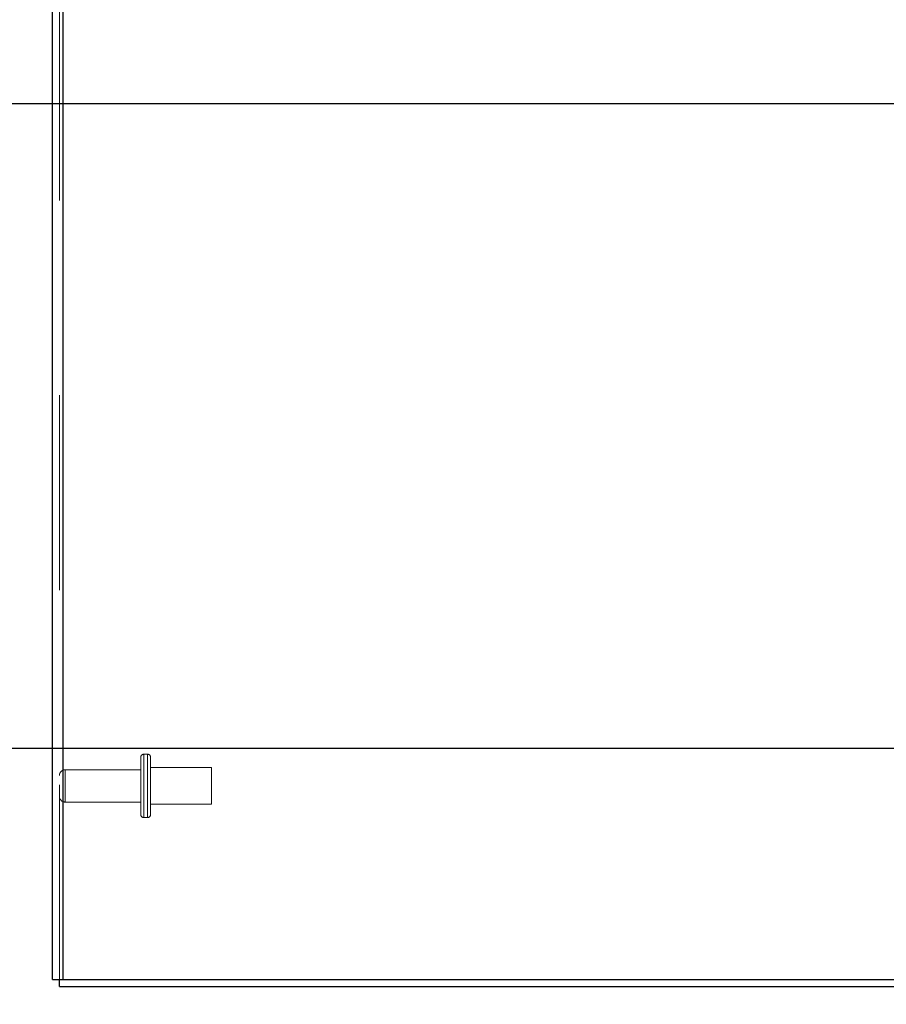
# Model space of a CAD drawing. Header units: inches. Extents: x 0.2 to 10.8, y 0.2 to 8.2.
# Tile 33 of 156: x 1.038 to 1.483, y 3.043 to 3.549. Entities that reach past the tile are written whole.
import ezdxf

# ---------------------------------------------------------------- set-up
doc = ezdxf.new("R2010")
doc.units = ezdxf.units.IN
doc.header["$MEASUREMENT"] = 0
doc.linetypes.add('HIDDEN', pattern=[0.075, 0.05, -0.025])
doc.layers.add('DIMENSIONS', color=140, linetype='Continuous')
doc.styles.add('SLDTEXTSTYLE0', font='TXT', dxfattribs={"width": 0.7})
doc.dimstyles.new('SLDDIMSTYLE1', dxfattribs={"dimtxt": 0.084961, "dimasz": 0.13, "dimexe": 0, "dimexo": 0.0625, "dimgap": 0.02124, "dimtad": 0, "dimtih": 1, "dimtoh": 1, "dimlfac": 20, "dimrnd": 1e-09, "dimzin": 12, "dimdsep": 46, "dimtxsty": 'SLDTEXTSTYLE0', "dimsah": 1, "dimcen": 0.09, "dimadec": 0, "dimazin": 3, "dimtfac": 1, "dimtmove": 0, "dimatfit": 0, "dimfxl": 0, "dimfrac": 2, "dimtolj": 1, "dimtzin": 12, "dimarcsym": 0})

# ---------------------------------------------------------------- blocks, each defined once
blk = doc.blocks.new('_D_5')
at = {"layer": 'DIMENSIONS'}
for p, q in [((0.91674, 3.1744), (0.91674, 3.4244)), ((1.74615, 3.1744), (0.79174, 3.1744)), ((1.00807, 3.05215), (0.79174, 3.05215)), ((0.91674, 2.70312), (0.91674, 3.05215)), ((0.39547, 2.70312), (0.36694, 2.70312)), ((0.36694, 2.70312), (0.36694, 2.56809)), ((0.64794, 2.70312), (0.67647, 2.70312)), ((0.67647, 2.70312), (0.67647, 2.56809)), ((0.80111, 2.70312), (0.91674, 2.70312)), ((0.36694, 2.56809), (0.39547, 2.56809)), ((0.67647, 2.56809), (0.64794, 2.56809))]:
    blk.add_line(p, q, dxfattribs=at)
for points in [[(0.91674, 3.1744), (0.93674, 3.3044), (0.89674, 3.3044)], [(0.91674, 3.05215), (0.89674, 2.92215), (0.93674, 2.92215)]]:
    blk.add_solid(points, dxfattribs=at)
at = {"layer": 'DIMENSIONS', "char_height": 0.083333, "attachment_point": 1, "style": 'SLDTEXTSTYLE0'}
for s, insert in [('2.45', (0.39547, 2.82956)), ('62.1', (0.39547, 2.67551))]:
    blk.add_mtext(s, dxfattribs=dict(at, insert=insert))
blk = doc.blocks.new('_D_6')
at = {"layer": 'DIMENSIONS'}
for p, q in [((0.53717, 3.5055), (0.53717, 3.7555)), ((1.74615, 3.5055), (0.41217, 3.5055)), ((0.3756, 3.35167), (0.34707, 3.35167)), ((0.34707, 3.35167), (0.34707, 3.21664)), ((0.69874, 3.35167), (0.72727, 3.35167)), ((0.72727, 3.35167), (0.72727, 3.21664)), ((0.34707, 3.21664), (0.3756, 3.21664)), ((0.72727, 3.21664), (0.69874, 3.21664)), ((1.74615, 3.1744), (0.41217, 3.1744)), ((0.53717, 3.1744), (0.53717, 2.9244))]:
    blk.add_line(p, q, dxfattribs=at)
for points in [[(0.53717, 3.5055), (0.55717, 3.6355), (0.51717, 3.6355)], [(0.53717, 3.1744), (0.51717, 3.0444), (0.55717, 3.0444)]]:
    blk.add_solid(points, dxfattribs=at)
at = {"layer": 'DIMENSIONS', "char_height": 0.083333, "attachment_point": 1, "style": 'SLDTEXTSTYLE0'}
for s, insert in [('6.62', (0.41094, 3.47811)), ('168.2', (0.3756, 3.32406))]:
    blk.add_mtext(s, dxfattribs=dict(at, insert=insert))
blk = doc.blocks.new('_D_7')
at = {"layer": 'DIMENSIONS'}
for p, q in [((0.38009, 3.97759), (0.35156, 3.97759)), ((0.35156, 3.97759), (0.35156, 3.84256)), ((0.70324, 3.97759), (0.73177, 3.97759)), ((0.73177, 3.97759), (0.73177, 3.84256)), ((0.85641, 3.97759), (0.91674, 3.97759)), ((0.91674, 3.97759), (0.91674, 3.7411)), ((0.35156, 3.84256), (0.38009, 3.84256)), ((0.73177, 3.84256), (0.70324, 3.84256)), ((1.71337, 3.7411), (0.79174, 3.7411)), ((1.74615, 3.5055), (0.79174, 3.5055)), ((0.91674, 3.5055), (0.91674, 3.2555))]:
    blk.add_line(p, q, dxfattribs=at)
for points in [[(0.91674, 3.7411), (0.93674, 3.8711), (0.89674, 3.8711)], [(0.91674, 3.5055), (0.89674, 3.3755), (0.93674, 3.3755)]]:
    blk.add_solid(points, dxfattribs=at)
at = {"layer": 'DIMENSIONS', "char_height": 0.083333, "attachment_point": 1, "style": 'SLDTEXTSTYLE0'}
for s, insert in [('4.71', (0.41543, 4.10403)), ('119.7', (0.38009, 3.94998))]:
    blk.add_mtext(s, dxfattribs=dict(at, insert=insert))
blk = doc.blocks.new('_D_12')
at = {"layer": 'DIMENSIONS'}
for p, q in [((1.76337, 3.08044), (1.76337, 2.7505)), ((1.85447, 3.00575), (1.85447, 2.7505)), ((1.17306, 2.8755), (1.14453, 2.8755)), ((1.14453, 2.8755), (1.14453, 2.74046)), ((1.42553, 2.8755), (1.45406, 2.8755)), ((1.45406, 2.8755), (1.45406, 2.74046)), ((1.76337, 2.8755), (1.54065, 2.8755)), ((1.85447, 2.8755), (2.10447, 2.8755)), ((1.14453, 2.74046), (1.17306, 2.74046)), ((1.45406, 2.74046), (1.42553, 2.74046))]:
    blk.add_line(p, q, dxfattribs=at)
for points in [[(1.76337, 2.8755), (1.63337, 2.8955), (1.63337, 2.8555)], [(1.85447, 2.8755), (1.98447, 2.8555), (1.98447, 2.8955)]]:
    blk.add_solid(points, dxfattribs=at)
at = {"layer": 'DIMENSIONS', "char_height": 0.083333, "attachment_point": 1, "style": 'SLDTEXTSTYLE0'}
for s, insert in [('1.82', (1.17306, 3.00194)), ('46.3', (1.17306, 2.84789))]:
    blk.add_mtext(s, dxfattribs=dict(at, insert=insert))

msp = doc.modelspace()

# ---------------------------------------------------------------- linework, layer by layer
at = {"color": 7, "linetype": 'Continuous', "lineweight": 25}
for p, q in [((1.054471, 3.0557523), (1.054471, 5.4869842)), ((1.059871, 5.4859228), (1.059871, 3.0557523)), ((1.054471, 3.0557523), (1.059871, 3.0557523)), ((1.058071, 3.0521523), (1.058071, 3.0557523)), ((1.059871, 3.0557523), (1.8376255, 3.0557523)), ((1.058071, 3.0521523), (1.8376274, 3.0521523))]:
    msp.add_line(p, q, dxfattribs=at)
at = {"color": 7, "linetype": 'HIDDEN', "lineweight": 18}
for p, q in [((1.058071, 3.0557523), (1.058071, 5.4869842)), ((1.059871, 5.4859228), (1.059871, 3.0557523)), ((1.099921, 3.1404523), (1.099921, 3.1699523)), ((1.103421, 3.1714523), (1.101421, 3.1714523)), ((1.101421, 3.1713633), (1.101421, 3.1390414)), ((1.101421, 3.1713633), (1.101421, 3.1390414)), ((1.101421, 3.1713633), (1.101421, 3.1390414)), ((1.103421, 3.1713633), (1.103421, 3.1390414)), ((1.103421, 3.1713633), (1.103421, 3.1390414)), ((1.103421, 3.1713633), (1.103421, 3.1390414)), ((1.104921, 3.1404523), (1.104921, 3.1699523)), ((1.099921, 3.1635023), (1.061071, 3.1635023)), ((1.061071, 3.1634791), (1.061071, 3.1469255)), ((1.061071, 3.1634791), (1.061071, 3.1469255)), ((1.061071, 3.1634791), (1.061071, 3.1469255)), ((1.136171, 3.1645773), (1.104921, 3.1645773)), ((1.136171, 3.1458273), (1.136171, 3.1645773)), ((1.061071, 3.1469023), (1.099921, 3.1469023)), ((1.104921, 3.1458273), (1.136171, 3.1458273)), ((1.101421, 3.1389523), (1.103421, 3.1389523))]:
    msp.add_line(p, q, dxfattribs=at)
for centre, radius, start, end in [((1.101421, 3.1699523), 0.0015, 90, 180), ((1.103421, 3.1699523), 0.0015, 0, 90), ((1.061071, 3.1605023), 0.003, 90, 180), ((1.061071, 3.1499023), 0.003, 180, 270), ((1.101421, 3.1404523), 0.0015, 180, 270), ((1.103421, 3.1404523), 0.0015, 270, 0)]:
    msp.add_arc(centre, radius, start, end, dxfattribs=at)

# ---------------------------------------------------------------- dimensions: what is measured, and where the dimension line sits
at = {"layer": 'DIMENSIONS'}
for base, p1, p2, picture, middle in [((0.9167444, 3.5055023), (1.763371, 3.7411023), (1.796146, 3.5055023), '_D_7', (0.9167444, 3.9775866)), ((0.5371701, 3.1744023), (1.796146, 3.5055023), (1.796146, 3.1744023), '_D_6', (0.5371701, 3.3516661)), ((0.9167443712, 3.0521523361), (1.7961460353, 3.1744023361), (1.0580710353, 3.0521523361), '_D_5', (0.9167443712, 2.7031219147))]:
    dim = msp.add_linear_dim(base=base, p1=p1, p2=p2, angle=90, dimstyle='SLDDIMSTYLE1', dxfattribs=at)
    dim.commit()
    dim.dimension.update_dxf_attribs({"geometry": picture, "text_midpoint": middle, "dimtype": 160})
dim = msp.add_linear_dim(base=(1.763371, 2.8754954), p1=(1.854471, 3.0557523), p2=(1.763371, 3.1304398), dimstyle='SLDDIMSTYLE1', dxfattribs=at)
dim.commit()
dim.dimension.update_dxf_attribs({"geometry": '_D_12', "text_midpoint": (1.2992922, 2.8754954), "dimtype": 160})

doc.saveas('drawing.dxf')
